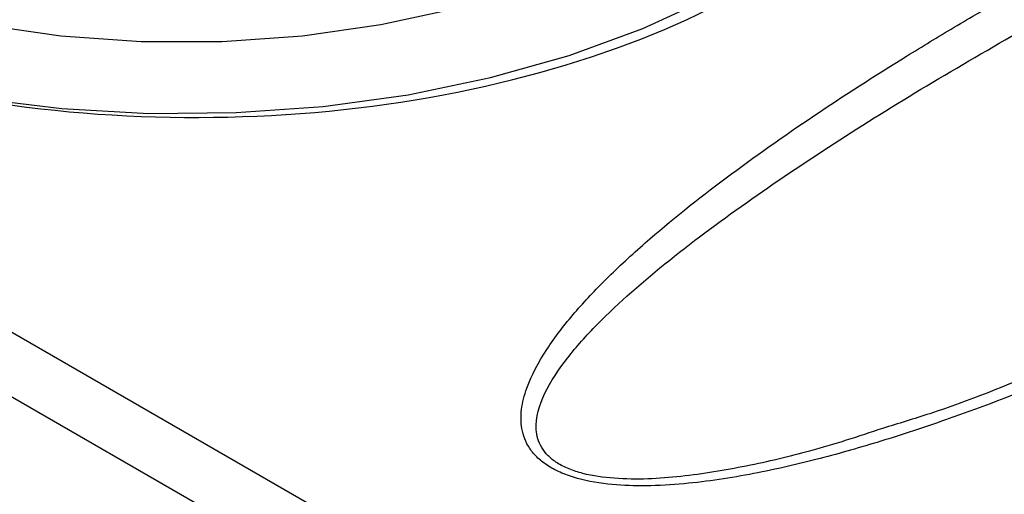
# Model space of a CAD drawing. Header units: millimetres. Extents: x 25 to 1092, y 25 to 838.
# Tile 35 of 46: x 1000 to 1020, y 759 to 768. Entities that reach past the tile are written whole.
import ezdxf

# ---------------------------------------------------------------- set-up
doc = ezdxf.new("R2010")
doc.units = ezdxf.units.MM
doc.header["$LTSCALE"] = 4

msp = doc.modelspace()

# ---------------------------------------------------------------- linework, layer by layer
for p, q in [((1038.951, 739.305), (976.372, 775.431)), ((1037.162, 739.024), (974.583, 775.15))]:
    msp.add_line(p, q)
at = {"flags": 128}
for points in [[(1012.933, 781.19), (1014.024, 780.479), (1014.958, 779.698), (1015.722, 778.857), (1016.305, 777.97), (1016.699, 777.048), (1016.897, 776.106), (1016.897, 775.156), (1016.699, 774.214), (1016.305, 773.292), (1015.722, 772.404), (1014.958, 771.564), (1014.024, 770.783), (1012.933, 770.072), (1011.702, 769.442), (1010.349, 768.903), (1008.893, 768.462), (1007.355, 768.125), (1005.759, 767.898), (1004.126, 767.784), (1002.482, 767.784), (1000.849, 767.898), (999.253, 768.125)], [(999.13, 766.637), (1000.869, 766.427), (1002.637, 766.328), (1004.414, 766.342), (1006.177, 766.469), (1007.906, 766.707), (1009.578, 767.054), (1011.175, 767.504), (1012.676, 768.053), (1014.063, 768.695)]]:
    msp.add_lwpolyline(points, dxfattribs=at)
msp.add_ellipse((1003.304, 775.395), major_axis=(16.128, -0.24), ratio=0.567125, start_param=3.935417, end_param=6.291611)
for points, knots in [([(1029.843, 765.302), (1029.618, 765.173), (1029.168, 764.916), (1028.482, 764.534), (1027.672, 764.093), (1026.738, 763.599), (1025.315, 762.873), (1023.496, 761.995), (1021.224, 760.996), (1019.219, 760.22), (1017.555, 759.668), (1016.259, 759.296), (1014.934, 758.989), (1013.742, 758.805), (1012.769, 758.747), (1012.035, 758.77), (1011.45, 758.866), (1011.025, 759.01), (1010.751, 759.151), (1010.531, 759.32), (1010.318, 759.573), (1010.194, 759.911), (1010.195, 760.327), (1010.337, 760.871), (1010.697, 761.535), (1011.268, 762.271), (1011.947, 762.991), (1012.947, 763.914), (1014.341, 765.025), (1016.131, 766.285), (1017.702, 767.294), (1019.002, 768.084), (1019.997, 768.667), (1021.011, 769.243), (1021.7, 769.617), (1022.044, 769.805)], [0, 0, 0, 0, 0.020871, 0.04174, 0.062612, 0.09411, 0.125074, 0.187453, 0.249852, 0.312489, 0.345495, 0.375456, 0.406948, 0.438536, 0.45532, 0.470069, 0.485866, 0.493853, 0.501642, 0.509394, 0.517466, 0.533233, 0.547988, 0.564737, 0.595983, 0.627177, 0.656919, 0.689632, 0.751603, 0.813522, 0.875554, 0.906383, 0.937759, 0.968875, 1, 1, 1, 1]), ([(1017.54, 759.923), (1017.052, 759.761), (1016.166, 759.468), (1014.788, 759.146), (1013.474, 758.925), (1012.327, 758.863), (1011.551, 758.971), (1011.168, 759.094), (1010.926, 759.217), (1010.738, 759.367), (1010.565, 759.593), (1010.453, 760.028), (1010.649, 760.65), (1011.12, 761.358), (1011.942, 762.273), (1013.189, 763.357), (1015.431, 765.011), (1018.517, 766.986), (1021.202, 768.487), (1022.549, 769.24)], [0, 0, 0, 0, 0.0582945, 0.1058956, 0.1530387, 0.1986968, 0.2207659, 0.2314992, 0.2422182, 0.2529243, 0.2638245, 0.2860023, 0.3318247, 0.3785348, 0.4257244, 0.5210268, 0.6162374, 0.8075065, 1, 1, 1, 1]), ([(965.782, 768.153), (971.073, 765.274), (976.338, 762.361), (986.822, 756.476), (992.041, 753.504), (1002.435, 747.504), (1007.61, 744.475), (1017.913, 738.36), (1023.041, 735.273), (1028.142, 732.153)], [0, 0, 0, 0, 0.25, 0.25, 0.5, 0.5, 0.75, 0.75, 1, 1, 1, 1]), ([(1025.524, 729.637), (1024.146, 730.433), (1021.535, 731.941), (1016.316, 734.952), (1007.266, 740.174), (994.269, 747.673), (981.329, 755.147), (972.37, 760.322), (967.214, 763.299), (964.638, 764.786), (963.278, 765.571)], [0, 0, 0, 0, 0.066, 0.125, 0.25, 0.5, 0.75, 0.875, 0.934, 1, 1, 1, 1]), ([(1027.615, 764.42), (1026.813, 763.978), (1024.656, 762.789), (1021.586, 761.413), (1019.007, 760.368), (1017.862, 760.021), (1017.54, 759.923)], [0, 0, 0, 0, 0.258517, 0.695753, 0.914263, 1, 1, 1, 1])]:
    msp.add_open_spline(points, degree=3, knots=knots)

doc.saveas('drawing.dxf')
